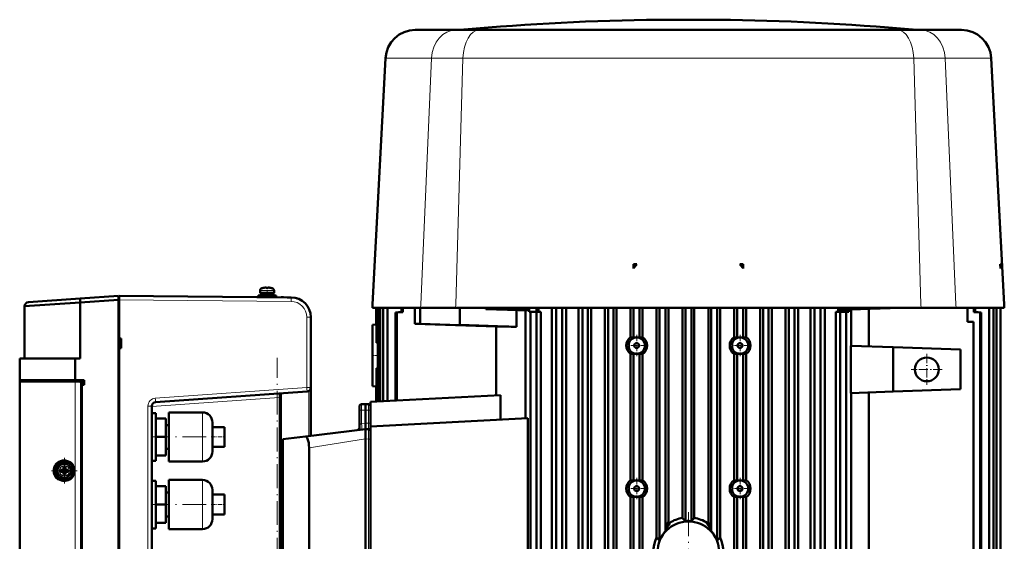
# Model space of a CAD drawing. Extents: x -1768 to 2122, y -1862 to 865.
# Tile 31 of 63: x -1589 to -1093, y 602 to 865. Entities that reach past the tile are written whole.
import ezdxf

# ---------------------------------------------------------------- set-up
doc = ezdxf.new("R2010")
doc.units = 0
doc.linetypes.add('DASHDOT', pattern=[18.5, 12, -3, 0.5, -3])

msp = doc.modelspace()

# ---------------------------------------------------------------- linework, layer by layer
at = {"color": 7, "lineweight": 50}
for p, q in [((-1265.4, 864.78), (-1267.24, 864.78)), ((-1252.24, 864.78), (-1265.4, 864.78)), ((-1245.05, 864.78), (-1252.24, 864.78)), ((-1237.24, 864.78), (-1245.05, 864.78)), ((-1389.68, 859.66), (-1369.05, 859.66)), ((-1357.34, 859.66), (-1369.05, 859.66)), ((-1252.24, 859.66), (-1357.34, 859.66)), ((-1252.24, 859.66), (-1147.14, 859.66)), ((-1135.43, 859.66), (-1147.14, 859.66)), ((-1114.81, 859.66), (-1135.43, 859.66)), ((-1404.65, 845.44), (-1411.16, 721.37)), ((-1099.83, 845.44), (-1093.32, 721.37)), ((-1279.77, 741.81), (-1279.77, 741.79)), ((-1279.77, 741.81), (-1279.77, 739.64)), ((-1278.12, 741.79), (-1279.77, 741.81)), ((-1279.77, 739.64), (-1279.77, 741.79)), ((-1279.77, 741.79), (-1278.12, 741.79)), ((-1226.36, 741.79), (-1224.71, 741.81)), ((-1224.71, 741.79), (-1226.36, 741.79)), ((-1224.71, 741.81), (-1224.71, 741.79)), ((-1224.71, 741.81), (-1224.71, 739.64)), ((-1224.71, 739.64), (-1224.71, 741.79)), ((-1095.35, 741.81), (-1095.24, 739.64)), ((-1095.35, 741.81), (-1095.24, 741.79)), ((-1095.24, 741.79), (-1095.24, 739.64)), ((-1467.74, 727.28), (-1467.74, 728.41)), ((-1466.16, 729.8), (-1466.17, 729.82)), ((-1465.24, 729.96), (-1465.06, 729.97)), ((-1465, 729.98), (-1464.91, 729.98)), ((-1465, 729.98), (-1464.91, 729.98)), ((-1464.74, 729.8), (-1464.74, 729.96)), ((-1463.74, 729.8), (-1463.74, 729.96)), ((-1463.73, 729.97), (-1463.69, 729.98)), ((-1462.31, 729.82), (-1462.32, 729.8)), ((-1460.74, 727.28), (-1460.74, 728.41)), ((-1460.74, 727.28), (-1460.74, 728.41)), ((-1584.38, 722.59), (-1558.33, 724.41)), ((-1584.38, 722.59), (-1558.33, 724.41)), ((-1558.33, 724.41), (-1539.04, 725.76)), ((-1558.33, 724.41), (-1539.04, 725.76)), ((-1558.33, 722.41), (-1539.04, 723.76)), ((-1558.33, 722.41), (-1539.04, 723.76)), ((-1539.04, 725.76), (-1539.04, 725.17)), ((-1539.04, 725.76), (-1539.04, 725.28)), ((-1539.04, 725.76), (-1539.04, 725.17)), ((-1539.04, 725.28), (-1538.74, 725.28)), ((-1539.04, 725.28), (-1538.74, 725.28)), ((-1539.04, 725.28), (-1539.04, 723.78)), ((-1539.04, 725.17), (-1539.04, 723.76)), ((-1539.04, 725.17), (-1539.04, 723.76)), ((-1539.04, 723.78), (-1538.74, 723.78)), ((-1539.04, 723.78), (-1539.04, 451.77)), ((-1539.04, 723.78), (-1538.74, 723.78)), ((-1539.04, 451.79), (-1539.04, 723.76)), ((-1539.04, 451.79), (-1539.04, 723.76)), ((-1538.74, 725.19), (-1538.74, 725.78)), ((-1452.15, 725.02), (-1538.74, 725.78)), ((-1538.74, 723.78), (-1538.74, 725.19)), ((-1538.74, 704.4), (-1538.74, 723.78)), ((-1468.74, 725.98), (-1464.24, 725.98)), ((-1468.74, 725.98), (-1468.74, 725.18)), ((-1468.74, 725.18), (-1464.24, 725.18)), ((-1464.24, 727.28), (-1467.74, 727.28)), ((-1464.24, 727.18), (-1467.39, 727.18)), ((-1467.39, 727.18), (-1467.39, 726.08)), ((-1464.24, 726.08), (-1467.39, 726.08)), ((-1466.24, 727.18), (-1466.24, 727.28)), ((-1466.24, 725.98), (-1466.24, 726.08)), ((-1466.24, 725.14), (-1466.24, 725.18)), ((-1464.24, 727.28), (-1460.74, 727.28)), ((-1464.24, 727.18), (-1461.09, 727.18)), ((-1464.24, 726.08), (-1461.09, 726.08)), ((-1459.74, 725.98), (-1464.24, 725.98)), ((-1459.74, 725.18), (-1464.24, 725.18)), ((-1462.24, 727.18), (-1462.24, 727.28)), ((-1462.24, 727.18), (-1462.24, 727.28)), ((-1462.24, 725.98), (-1462.24, 726.08)), ((-1462.24, 725.98), (-1462.24, 726.08)), ((-1462.24, 725.11), (-1462.24, 725.18)), ((-1462.24, 725.11), (-1462.24, 725.18)), ((-1461.09, 727.18), (-1461.09, 726.08)), ((-1461.09, 727.18), (-1461.09, 726.08)), ((-1459.74, 725.98), (-1459.74, 725.18)), ((-1459.74, 725.98), (-1459.74, 725.18)), ((-1455.96, 725.05), (-1457.14, 725.06)), ((-1452.15, 725.02), (-1454.18, 725.04)), ((-1586.24, 720.59), (-1558.33, 722.41)), ((-1586.24, 720.59), (-1558.33, 722.41)), ((-1586.24, 720.59), (-1586.24, 694.28)), ((-1586.24, 720.59), (-1586.24, 694.28)), ((-1558.33, 722.41), (-1558.33, 694.28)), ((-1558.33, 722.41), (-1558.33, 694.28)), ((-1411.24, 719.78), (-1411.16, 721.37)), ((-1386.96, 719.78), (-1411.24, 719.78)), ((-1409.34, 711.33), (-1409.34, 719.78)), ((-1409.14, 702.2), (-1409.14, 719.78)), ((-1408.47, 672.61), (-1408.47, 719.78)), ((-1407.36, 672.67), (-1407.36, 719.78)), ((-1405.8, 672.75), (-1405.8, 719.78)), ((-1403.69, 719.78), (-1403.69, 672.86)), ((-1396.58, 719.78), (-1396.58, 717.69)), ((-1395.92, 719.78), (-1395.92, 717.64)), ((-1389.89, 711.78), (-1389.89, 719.78)), ((-1387.24, 711.78), (-1387.24, 719.78)), ((-1369.35, 719.78), (-1386.96, 719.78)), ((-1369.35, 719.78), (-1252.24, 719.78)), ((-1367.24, 719.78), (-1367.24, 711.2)), ((-1354.24, 719.65), (-1357.74, 719.78)), ((-1354.24, 719.15), (-1354.24, 719.78)), ((-1354.24, 719.15), (-1353.72, 719.65)), ((-1332.54, 718.4), (-1354.24, 719.15)), ((-1353.73, 719.65), (-1353.73, 719.78)), ((-1353.62, 719.76), (-1353.73, 719.65)), ((-1353.73, 719.65), (-1353.72, 719.65)), ((-1332.53, 718.91), (-1353.72, 719.65)), ((-1353.62, 719.76), (-1353.62, 719.78)), ((-1353.62, 719.76), (-1332.32, 719.04)), ((-1338.8, 718.61), (-1338.8, 710.23)), ((-1332.53, 718.91), (-1332.54, 718.4)), ((-1332.53, 718.91), (-1332.32, 719.04)), ((-1332.32, 719.04), (-1332.32, 717.78)), ((-1328.74, 719.78), (-1328.74, 717.78)), ((-1327.64, 719.78), (-1327.64, 718.73)), ((-1327.64, 717.78), (-1327.64, 718.73)), ((-1320.87, 470.63), (-1320.87, 719.78)), ((-1318.72, 451.19), (-1318.72, 719.78)), ((-1315.72, 719.78), (-1315.72, 451.19)), ((-1313.79, 470.63), (-1313.79, 719.78)), ((-1307.47, 470.63), (-1307.47, 719.78)), ((-1305.59, 451.53), (-1305.59, 719.78)), ((-1302.81, 451.53), (-1302.81, 719.78)), ((-1301.08, 470.63), (-1301.08, 719.78)), ((-1294.25, 470.63), (-1294.25, 719.78)), ((-1292.57, 451.78), (-1292.57, 719.78)), ((-1289.96, 451.78), (-1289.96, 719.78)), ((-1288.37, 470.63), (-1288.37, 719.78)), ((-1281.35, 705.01), (-1281.35, 719.78)), ((-1279.77, 704.68), (-1279.77, 719.78)), ((-1276.77, 704.7), (-1276.77, 719.78)), ((-1275.24, 705.04), (-1275.24, 719.78)), ((-1268.2, 604.18), (-1268.2, 719.78)), ((-1266.74, 719.78), (-1266.74, 602.64)), ((-1263.74, 607.38), (-1263.74, 719.78)), ((-1262.3, 612.16), (-1262.3, 719.78)), ((-1255.16, 614.06), (-1255.16, 719.78)), ((-1253.74, 612.34), (-1253.74, 719.78)), ((-1135.13, 719.78), (-1252.24, 719.78)), ((-1250.74, 719.78), (-1250.74, 612.34)), ((-1249.32, 614.06), (-1249.32, 719.78)), ((-1242.18, 612.16), (-1242.18, 719.78)), ((-1240.74, 607.38), (-1240.74, 719.78)), ((-1237.74, 719.78), (-1237.74, 602.64)), ((-1236.28, 604.18), (-1236.28, 719.78)), ((-1229.24, 705.04), (-1229.24, 719.78)), ((-1227.71, 704.7), (-1227.71, 719.78)), ((-1224.71, 704.68), (-1224.71, 719.78)), ((-1223.13, 705.01), (-1223.13, 719.78)), ((-1216.11, 470.63), (-1216.11, 719.78)), ((-1214.53, 451.78), (-1214.53, 719.78)), ((-1211.91, 451.78), (-1211.91, 719.78)), ((-1210.23, 470.63), (-1210.23, 719.78)), ((-1203.4, 470.63), (-1203.4, 719.78)), ((-1201.67, 451.53), (-1201.67, 719.78)), ((-1198.89, 719.78), (-1198.89, 451.53)), ((-1197.01, 470.63), (-1197.01, 719.78)), ((-1190.69, 470.63), (-1190.69, 719.78)), ((-1188.76, 451.19), (-1188.76, 719.78)), ((-1185.76, 719.78), (-1185.76, 451.19)), ((-1183.61, 470.63), (-1183.61, 719.78)), ((-1176.84, 719.78), (-1176.84, 718.73)), ((-1176.84, 717.78), (-1176.84, 718.73)), ((-1175.74, 718.76), (-1176.22, 718.75)), ((-1176.22, 717.78), (-1176.22, 718.75)), ((-1175.74, 719.78), (-1175.74, 718.76)), ((-1150.74, 719.64), (-1175.74, 718.76)), ((-1171.47, 717.78), (-1171.47, 718.91)), ((-1170.29, 718.95), (-1170.29, 700.7)), ((-1161.34, 719.27), (-1161.34, 700.39)), ((-1150.74, 719.78), (-1150.74, 719.64)), ((-1146.74, 719.78), (-1150.74, 719.64)), ((-1117.52, 719.78), (-1135.13, 719.78)), ((-1117.52, 719.78), (-1093.24, 719.78)), ((-1111.74, 712.78), (-1111.74, 719.78)), ((-1108.56, 719.78), (-1108.56, 717.64)), ((-1107.9, 719.78), (-1107.9, 717.69)), ((-1100.8, 449.78), (-1100.8, 719.78)), ((-1098.66, 719.78), (-1098.66, 450.15)), ((-1097.1, 719.78), (-1097.1, 450.43)), ((-1095.24, 719.78), (-1095.24, 446.74)), ((-1093.24, 719.78), (-1093.32, 721.37)), ((-1442.24, 679.64), (-1442.24, 715.02)), ((-1396.58, 717.69), (-1399.61, 717.46)), ((-1399.61, 717.46), (-1399.61, 673.08)), ((-1399.01, 717.41), (-1399.61, 717.46)), ((-1395.92, 717.64), (-1399.01, 717.41)), ((-1399.01, 717.41), (-1399.01, 673.11)), ((-1395.92, 717.64), (-1396.58, 717.69)), ((-1334.24, 718.46), (-1334.24, 664.18)), ((-1332.32, 717.78), (-1331.73, 717.78)), ((-1331.73, 717.78), (-1331.73, 453.78)), ((-1328.73, 717.78), (-1331.73, 717.78)), ((-1326.52, 717.78), (-1328.73, 717.78)), ((-1328.73, 453.78), (-1328.73, 717.78)), ((-1326.52, 717.78), (-1326.52, 470.63)), ((-1178, 717.78), (-1175.8, 717.78)), ((-1178, 717.78), (-1178, 470.63)), ((-1172.8, 717.78), (-1175.8, 717.78)), ((-1175.8, 453.78), (-1175.8, 717.78)), ((-1172.8, 717.78), (-1172.8, 453.78)), ((-1172.8, 717.78), (-1171.47, 717.78)), ((-1108.56, 717.64), (-1107.9, 717.69)), ((-1108.56, 717.64), (-1105.47, 717.41)), ((-1107.9, 717.69), (-1104.87, 717.46)), ((-1105.47, 717.41), (-1104.87, 717.46)), ((-1105.47, 717.41), (-1105.47, 596.78)), ((-1104.87, 717.46), (-1104.87, 596.78)), ((-1411.24, 711.28), (-1409.34, 711.38)), ((-1411.24, 711.28), (-1411.24, 680.28)), ((-1409.14, 711.34), (-1409.34, 711.33)), ((-1387.24, 711.78), (-1389.89, 711.78)), ((-1389.89, 711.78), (-1348.97, 710.38)), ((-1367.24, 711.09), (-1387.24, 711.78)), ((-1367.24, 711.2), (-1338.8, 710.23)), ((-1367.24, 711.09), (-1367.24, 711.2)), ((-1348.97, 710.38), (-1348.97, 675.73)), ((-1108.74, 712.65), (-1111.74, 712.78)), ((-1108.74, 712.65), (-1108.74, 456.78)), ((-1538.74, 704.4), (-1537.74, 704.4)), ((-1538.74, 703.94), (-1538.74, 704.4)), ((-1538.74, 704.15), (-1538.74, 699.63)), ((-1538.74, 703.99), (-1538.74, 704)), ((-1537.74, 703.9), (-1538.74, 703.94)), ((-1538.74, 703.91), (-1538.74, 703.94)), ((-1538.74, 703.8), (-1538.74, 703.84)), ((-1538.74, 703.8), (-1538.74, 699.92)), ((-1537.74, 699.41), (-1537.74, 704.4)), ((-1442.24, 708.22), (-1442.24, 708.2)), ((-1538.74, 699.88), (-1538.74, 699.92)), ((-1537.74, 699.86), (-1538.74, 699.82)), ((-1538.74, 699.4), (-1538.74, 699.82)), ((-1538.74, 699.4), (-1537.74, 699.41)), ((-1538.74, 590.28), (-1538.74, 699.4)), ((-1408.47, 702.2), (-1409.14, 702.2)), ((-1149.24, 699.96), (-1170.44, 700.7)), ((-1170.44, 676.85), (-1170.44, 700.7)), ((-1149.24, 677.59), (-1149.24, 699.96)), ((-1115.24, 698.78), (-1149.24, 699.96)), ((-1115.24, 698.78), (-1115.24, 678.78)), ((-1588.74, 694.28), (-1560.83, 694.28)), ((-1560.83, 694.28), (-1588.74, 694.28)), ((-1588.74, 683.28), (-1588.74, 694.28)), ((-1588.74, 683.28), (-1588.74, 694.28)), ((-1560.83, 694.28), (-1558.33, 694.28)), ((-1560.83, 683.28), (-1560.83, 694.28)), ((-1560.83, 694.28), (-1558.33, 694.28)), ((-1560.83, 683.28), (-1560.83, 694.28)), ((-1281.35, 633.01), (-1281.35, 696.55)), ((-1279.77, 632.68), (-1279.77, 696.87)), ((-1276.77, 632.7), (-1276.77, 696.85)), ((-1275.24, 633.04), (-1275.24, 696.52)), ((-1229.24, 633.04), (-1229.24, 696.52)), ((-1227.71, 632.7), (-1227.71, 696.85)), ((-1224.71, 632.68), (-1224.71, 696.87)), ((-1223.13, 633.01), (-1223.13, 696.55)), ((-1408.47, 689.35), (-1409.14, 689.36)), ((-1409.14, 672.58), (-1409.14, 689.36)), ((-1138.24, 688.79), (-1138.24, 688.76)), ((-1560.83, 683.28), (-1588.74, 683.28)), ((-1588.74, 683.28), (-1560.83, 683.28)), ((-1588.74, 682.63), (-1588.74, 683.28)), ((-1588.44, 683.28), (-1588.74, 683.28)), ((-1588.74, 682.63), (-1588.74, 683.28)), ((-1560.83, 682.63), (-1588.74, 682.63)), ((-1588.74, 593.78), (-1588.74, 682.63)), ((-1588.44, 682.78), (-1588.44, 683.28)), ((-1560.81, 683.28), (-1588.44, 683.28)), ((-1588.44, 682.78), (-1588.44, 683.28)), ((-1588.44, 682.78), (-1585.58, 682.63)), ((-1588.44, 682.63), (-1588.44, 682.78)), ((-1588.44, 682.63), (-1588.44, 682.78)), ((-1588.44, 682.78), (-1560.81, 682.78)), ((-1588.44, 682.78), (-1560.81, 682.78)), ((-1588.44, 682.78), (-1585.58, 682.63)), ((-1588.44, 682.78), (-1585.58, 682.63)), ((-1560.83, 683.28), (-1556.24, 683.28)), ((-1560.83, 683.28), (-1556.24, 683.28)), ((-1558.7, 682.63), (-1560.83, 682.63)), ((-1560.81, 682.78), (-1560.81, 683.28)), ((-1560.81, 683.28), (-1556.24, 683.28)), ((-1560.81, 682.78), (-1560.81, 683.28)), ((-1556.24, 682.78), (-1560.81, 682.78)), ((-1556.24, 682.78), (-1560.81, 682.78)), ((-1560.81, 682.78), (-1556.24, 682.54)), ((-1560.81, 682.78), (-1556.24, 682.54)), ((-1557.84, 681.97), (-1556.24, 681.9)), ((-1557.84, 681.97), (-1556.24, 681.9)), ((-1557.74, 494.05), (-1557.74, 681.5)), ((-1557.44, 680.98), (-1557.74, 680.98)), ((-1557.44, 680.98), (-1557.74, 680.98)), ((-1557.74, 494.58), (-1557.74, 680.98)), ((-1557.74, 494.58), (-1557.74, 680.98)), ((-1556.24, 680.98), (-1557.44, 680.98)), ((-1557.44, 494.58), (-1557.44, 680.98)), ((-1556.24, 680.98), (-1557.44, 680.98)), ((-1557.44, 494.58), (-1557.44, 680.98)), ((-1556.24, 683.28), (-1556.24, 682.78)), ((-1556.24, 683.28), (-1556.24, 682.78)), ((-1556.24, 680.98), (-1556.24, 682.78)), ((-1556.24, 680.98), (-1556.24, 682.78)), ((-1442.24, 679.64), (-1442.24, 655.4)), ((-1411.24, 680.28), (-1409.34, 680.18)), ((-1409.14, 680.22), (-1409.34, 680.23)), ((-1409.34, 672.57), (-1409.34, 680.23)), ((-1520.38, 672.31), (-1444.1, 677.65)), ((-1458.15, 676.66), (-1457.81, 676.69)), ((-1457.24, 498.83), (-1457.24, 676.73)), ((-1457.24, 674.67), (-1457.24, 676.73)), ((-1457.24, 500.89), (-1457.24, 674.67)), ((-1346.7, 675.85), (-1412.24, 672.42)), ((-1346.7, 675.85), (-1346.7, 663.52)), ((-1149.24, 677.59), (-1170.44, 676.85)), ((-1170.29, 676.85), (-1170.29, 514.7)), ((-1161.34, 677.17), (-1161.34, 514.39)), ((-1115.24, 678.78), (-1149.24, 677.59)), ((-1522.24, 505.24), (-1522.24, 670.32)), ((-1417.74, 670.22), (-1417.74, 668.22)), ((-1416.77, 671.22), (-1414.74, 671.28)), ((-1414.74, 671.28), (-1414.74, 668.28)), ((-1413.21, 671.24), (-1414.74, 671.28)), ((-1412.24, 660.09), (-1412.24, 672.42)), ((-1522.24, 666.78), (-1522.24, 654.78)), ((-1520.24, 666.78), (-1522.24, 666.78)), ((-1520.24, 666.78), (-1520.24, 654.78)), ((-1515.24, 664.03), (-1520.24, 664.03)), ((-1515.24, 654.78), (-1515.24, 664.03)), ((-1513.74, 654.78), (-1513.74, 667.13)), ((-1513.74, 667.13), (-1496.74, 667.13)), ((-1417.74, 668.22), (-1417.74, 659.29)), ((-1414.74, 668.28), (-1414.74, 661.79)), ((-1333.06, 664.24), (-1412.24, 660.09)), ((-1333.06, 664.24), (-1333.06, 484.09)), ((-1513.74, 660.78), (-1515.24, 660.78)), ((-1491.74, 662.13), (-1491.74, 659.81)), ((-1491.74, 659.81), (-1491.74, 654.78)), ((-1491.74, 659.78), (-1485.74, 659.78)), ((-1485.74, 654.78), (-1485.74, 659.78)), ((-1414.74, 661.78), (-1414.74, 661.79)), ((-1414.74, 659.44), (-1414.74, 661.78)), ((-1414.74, 658.78), (-1414.74, 659.44)), ((-1412.24, 488.23), (-1412.24, 660.09)), ((-1522.24, 654.78), (-1522.24, 642.78)), ((-1515.24, 654.78), (-1520.24, 654.78)), ((-1520.24, 654.78), (-1520.24, 642.78)), ((-1515.24, 645.53), (-1515.24, 654.78)), ((-1513.74, 642.43), (-1513.74, 654.78)), ((-1491.74, 654.78), (-1491.74, 649.75)), ((-1485.74, 649.78), (-1485.74, 654.78)), ((-1456.24, 653.68), (-1444.99, 655.06)), ((-1444.99, 655.06), (-1414.74, 658.78)), ((-1414.74, 658.78), (-1414.74, 653.79)), ((-1413.21, 658.74), (-1414.74, 658.78)), ((-1491.74, 649.78), (-1485.74, 649.78)), ((-1491.74, 649.75), (-1491.74, 647.43)), ((-1456.24, 498.76), (-1456.24, 653.68)), ((-1443.13, 498.24), (-1443.13, 649.31)), ((-1414.74, 653.78), (-1414.74, 653.79)), ((-1414.74, 493.78), (-1414.74, 653.78)), ((-1515.24, 645.53), (-1520.24, 645.53)), ((-1513.74, 648.78), (-1515.24, 648.78)), ((-1566.74, 639.7), (-1566.74, 638.78)), ((-1565.74, 639.7), (-1565.74, 638.78)), ((-1520.24, 642.78), (-1522.24, 642.78)), ((-1513.74, 642.43), (-1496.74, 642.43)), ((-1568.16, 638.28), (-1567.24, 638.28)), ((-1568.16, 637.28), (-1567.24, 637.28)), ((-1566.88, 638.41), (-1566.89, 638.42)), ((-1566.88, 637.14), (-1566.89, 637.13)), ((-1565.6, 638.41), (-1566.88, 638.41)), ((-1566.88, 638.41), (-1566.88, 637.14)), ((-1566.88, 637.14), (-1565.6, 637.14)), ((-1566.74, 635.85), (-1566.74, 636.78)), ((-1565.74, 635.85), (-1565.74, 636.78)), ((-1565.6, 638.41), (-1565.59, 638.42)), ((-1565.6, 638.41), (-1565.6, 637.14)), ((-1565.6, 637.14), (-1565.59, 637.13)), ((-1564.32, 638.28), (-1565.24, 638.28)), ((-1564.32, 637.28), (-1565.24, 637.28)), ((-1522.24, 632.78), (-1522.24, 620.78)), ((-1520.24, 632.78), (-1522.24, 632.78)), ((-1520.24, 632.78), (-1520.24, 620.78)), ((-1515.24, 630.03), (-1520.24, 630.03)), ((-1515.24, 620.78), (-1515.24, 630.03)), ((-1513.74, 620.78), (-1513.74, 633.13)), ((-1513.74, 633.13), (-1496.74, 633.13)), ((-1513.74, 626.78), (-1515.24, 626.78)), ((-1491.74, 628.13), (-1491.74, 625.81)), ((-1491.74, 625.81), (-1491.74, 620.78)), ((-1491.74, 625.78), (-1485.74, 625.78)), ((-1485.74, 620.78), (-1485.74, 625.78)), ((-1281.35, 569.01), (-1281.35, 624.55)), ((-1279.77, 568.68), (-1279.77, 624.87)), ((-1276.77, 568.7), (-1276.77, 624.85)), ((-1275.24, 569.04), (-1275.24, 624.52)), ((-1229.24, 569.04), (-1229.24, 624.52)), ((-1227.71, 568.7), (-1227.71, 624.85)), ((-1224.71, 568.68), (-1224.71, 624.87)), ((-1223.13, 569.01), (-1223.13, 624.55)), ((-1522.24, 620.78), (-1522.24, 608.78)), ((-1515.24, 620.78), (-1520.24, 620.78)), ((-1520.24, 620.78), (-1520.24, 608.78)), ((-1515.24, 611.53), (-1515.24, 620.78)), ((-1513.74, 608.43), (-1513.74, 620.78)), ((-1491.74, 620.78), (-1491.74, 615.75)), ((-1485.74, 615.78), (-1485.74, 620.78)), ((-1513.74, 614.78), (-1515.24, 614.78)), ((-1491.74, 615.78), (-1485.74, 615.78)), ((-1491.74, 615.75), (-1491.74, 613.43)), ((-1515.24, 611.53), (-1520.24, 611.53)), ((-1252.76, 612.41), (-1252.37, 612.41)), ((-1252.11, 612.41), (-1252.24, 612.41)), ((-1251.72, 612.41), (-1252.11, 612.41)), ((-1242.71, 611.45), (-1242.71, 611.44)), ((-1242.13, 611.89), (-1242.13, 611.9)), ((-1520.24, 608.78), (-1522.24, 608.78)), ((-1513.74, 608.43), (-1496.74, 608.43)), ((-1263.7, 607.48), (-1263.74, 607.38)), ((-1240.78, 607.48), (-1240.74, 607.38))]:
    msp.add_line(p, q, dxfattribs=at)
at = {"color": 7, "lineweight": 18}
for p, q in [((-1351.3, 859.76), (-1365.12, 859.76)), ((-1249.3, 859.76), (-1351.3, 859.76)), ((-1198.12, 859.76), (-1249.3, 859.76)), ((-1139.36, 859.76), (-1198.12, 859.76)), ((-1381.49, 845.44), (-1404.65, 845.44)), ((-1381.49, 845.44), (-1386.89, 721.37)), ((-1381.49, 845.44), (-1365.68, 845.44)), ((-1365.68, 845.44), (-1369.3, 721.37)), ((-1252.24, 845.44), (-1365.68, 845.44)), ((-1252.24, 845.44), (-1138.8, 845.44)), ((-1138.8, 845.44), (-1135.18, 721.37)), ((-1138.8, 845.44), (-1137.4, 845.44)), ((-1137.4, 845.44), (-1122.99, 845.44)), ((-1099.83, 845.44), (-1122.99, 845.44)), ((-1122.99, 845.44), (-1117.59, 721.37)), ((-1467.74, 728.41), (-1466.79, 728.41)), ((-1466.81, 729.65), (-1466.11, 729.65)), ((-1466.79, 728.41), (-1464.24, 728.41)), ((-1466.11, 729.65), (-1464.24, 729.65)), ((-1464.24, 729.65), (-1462.37, 729.65)), ((-1464.24, 728.41), (-1461.69, 728.41)), ((-1462.37, 729.65), (-1461.67, 729.65)), ((-1461.69, 728.41), (-1460.74, 728.41)), ((-1452.15, 723.02), (-1538.74, 723.78)), ((-1452.15, 725.02), (-1452.15, 725.02)), ((-1386.96, 719.78), (-1386.89, 721.37)), ((-1369.35, 719.78), (-1369.3, 721.37)), ((-1135.13, 719.78), (-1135.18, 721.37)), ((-1117.52, 719.78), (-1117.59, 721.37)), ((-1442.24, 715.02), (-1444.22, 715.02)), ((-1444.22, 679.64), (-1444.22, 715.02)), ((-1560.83, 638.57), (-1560.83, 682.63)), ((-1520.5, 674.31), (-1444.22, 679.64)), ((-1444.22, 679.64), (-1444.22, 679.62)), ((-1444.22, 679.64), (-1442.62, 679.64)), ((-1442.62, 679.64), (-1442.24, 679.64)), ((-1458.17, 674.67), (-1522.24, 670.19)), ((-1457.24, 674.67), (-1458.17, 674.67)), ((-1458.17, 500.89), (-1458.17, 674.67)), ((-1443.19, 677.94), (-1443.19, 655.28)), ((-1524.22, 670.32), (-1522.24, 670.32)), ((-1524.22, 505.24), (-1524.22, 670.32)), ((-1496.74, 663.23), (-1496.74, 667.13)), ((-1417.74, 668.22), (-1416.77, 668.22)), ((-1416.77, 668.22), (-1414.74, 668.28)), ((-1416.77, 668.22), (-1416.77, 661.54)), ((-1413.21, 668.24), (-1414.74, 668.28)), ((-1412.24, 668.24), (-1413.21, 668.24)), ((-1413.21, 668.24), (-1413.21, 661.74)), ((-1496.74, 654.78), (-1496.74, 663.23)), ((-1416.77, 661.54), (-1414.74, 661.79)), ((-1413.21, 661.74), (-1414.74, 661.78)), ((-1412.24, 661.74), (-1413.21, 661.74)), ((-1496.74, 646.32), (-1496.74, 654.78)), ((-1443.13, 649.31), (-1414.74, 653.79)), ((-1413.21, 653.74), (-1414.74, 653.78)), ((-1413.21, 653.74), (-1412.24, 653.74)), ((-1413.21, 493.82), (-1413.21, 653.74)), ((-1496.74, 642.43), (-1496.74, 646.32)), ((-1560.83, 558.57), (-1560.83, 636.98)), ((-1496.74, 629.23), (-1496.74, 633.13)), ((-1496.74, 620.78), (-1496.74, 629.23)), ((-1496.74, 612.32), (-1496.74, 620.78)), ((-1496.74, 608.43), (-1496.74, 612.32)), ((-1252.24, 612.78), (-1252.37, 612.77)), ((-1252.37, 612.41), (-1252.37, 612.77)), ((-1252.24, 612.78), (-1252.11, 612.77)), ((-1252.11, 612.41), (-1252.11, 612.77))]:
    msp.add_line(p, q, dxfattribs=at)
at = {"color": 7, "linetype": 'DASHDOT', "lineweight": 18, "ltscale": 0.003079}
msp.add_line((-1252.24, 859.77), (-1252.24, 859.65), dxfattribs=at)
at = {"color": 7, "linetype": 'DASHDOT', "lineweight": 18, "ltscale": 0.000732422}
msp.add_line((-1465.24, 729.95), (-1465.24, 729.98), dxfattribs=at)
at = {"color": 7, "linetype": 'DASHDOT', "lineweight": 18, "ltscale": 0.098892}
msp.add_line((-1464.24, 728.74), (-1464.24, 724.78), dxfattribs=at)
at = {"color": 7, "linetype": 'DASHDOT', "lineweight": 18, "ltscale": 0.000744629}
msp.add_line((-1463.24, 729.98), (-1463.24, 729.95), dxfattribs=at)
at = {"color": 7, "linetype": 'DASHDOT', "lineweight": 18, "ltscale": 0.268124}
for p, q in [((-1278.24, 706.14), (-1278.24, 695.41)), ((-1226.24, 706.14), (-1226.24, 695.41)), ((-1272.88, 700.78), (-1283.6, 700.78)), ((-1220.88, 700.78), (-1231.6, 700.78)), ((-1278.24, 634.14), (-1278.24, 623.41)), ((-1226.24, 634.14), (-1226.24, 623.41)), ((-1272.88, 628.78), (-1283.6, 628.78)), ((-1220.88, 628.78), (-1231.6, 628.78))]:
    msp.add_line(p, q, dxfattribs=at)
at = {"color": 7, "linetype": 'DASHDOT', "lineweight": 18}
for p, q in [((-1459.24, 481.04), (-1459.24, 694.52)), ((-1494.89, 654.78), (-1517.09, 654.78)), ((-1494.89, 620.78), (-1517.09, 620.78)), ((-1252.24, 616.93), (-1252.24, 576.63))]:
    msp.add_line(p, q, dxfattribs=at)
at = {"color": 7, "linetype": 'DASHDOT', "lineweight": 18, "ltscale": 0.083047}
msp.add_line((-1411.52, 695.78), (-1408.2, 695.78), dxfattribs=at)
at = {"color": 7, "linetype": 'DASHDOT', "lineweight": 18, "ltscale": 0.389999}
msp.add_line((-1132.24, 696.58), (-1132.24, 680.98), dxfattribs=at)
at = {"color": 7, "linetype": 'DASHDOT', "lineweight": 18, "ltscale": 0.390002}
msp.add_line((-1124.44, 688.78), (-1140.04, 688.78), dxfattribs=at)
at = {"color": 7, "linetype": 'DASHDOT', "lineweight": 18, "ltscale": 0.060016}
for p, q in [((-1520.04, 654.78), (-1522.44, 654.78)), ((-1520.04, 620.78), (-1522.44, 620.78))]:
    msp.add_line(p, q, dxfattribs=at)
at = {"color": 7, "linetype": 'DASHDOT', "lineweight": 18, "ltscale": 0.179999}
for p, q in [((-1492.34, 654.78), (-1485.14, 654.78)), ((-1492.34, 620.78), (-1485.14, 620.78))]:
    msp.add_line(p, q, dxfattribs=at)
at = {"color": 7, "linetype": 'DASHDOT', "lineweight": 18, "ltscale": 0.325}
for p, q in [((-1566.24, 644.28), (-1566.24, 631.28)), ((-1559.74, 637.78), (-1572.74, 637.78))]:
    msp.add_line(p, q, dxfattribs=at)
at = {"color": 7, "lineweight": 50}
for points in [[(-1464.74, 729.96), (-1464.74, 729.96), (-1464.74, 729.96), (-1464.75, 729.97), (-1464.76, 729.97), (-1464.8, 729.98), (-1464.91, 729.98)], [(-1464.84, 729.98), (-1464.77, 729.97), (-1464.75, 729.97), (-1464.74, 729.96), (-1464.74, 729.96), (-1464.74, 729.96)], [(-1463.74, 729.96), (-1463.74, 729.96), (-1463.74, 729.96), (-1463.73, 729.97), (-1463.72, 729.97), (-1463.68, 729.98), (-1463.57, 729.98)], [(-1463.57, 729.98), (-1463.72, 729.97), (-1463.73, 729.97), (-1463.74, 729.96), (-1463.74, 729.96), (-1463.74, 729.96)], [(-1463.57, 729.98), (-1463.72, 729.97), (-1463.73, 729.97), (-1463.74, 729.96), (-1463.74, 729.96), (-1463.74, 729.96)], [(-1417.74, 659.22), (-1417.88, 658.98), (-1418.05, 658.76), (-1418.25, 658.57), (-1418.47, 658.42), (-1418.7, 658.31), (-1418.94, 658.26)], [(-1443.13, 649.31), (-1443.18, 650.59), (-1443.31, 651.76), (-1443.53, 652.9), (-1443.82, 653.78), (-1444.12, 654.42), (-1444.41, 654.8), (-1444.7, 655.02), (-1444.85, 655.06), (-1444.99, 655.06)], [(-1417.83, 658.85), (-1417.99, 658.64), (-1418.31, 658.41), (-1418.67, 658.29)], [(-1263.67, 607.85), (-1263.55, 608.05), (-1263.39, 608.49), (-1263.28, 608.91), (-1263.06, 609.93), (-1262.88, 610.76), (-1262.79, 611.11), (-1262.66, 611.5), (-1262.57, 611.67), (-1262.39, 611.86), (-1262.35, 611.89)], [(-1261.77, 611.44), (-1261.78, 611.13), (-1261.95, 610.69), (-1262.1, 610.43), (-1262.51, 609.82), (-1262.85, 609.31), (-1263.16, 608.81), (-1263.37, 608.36), (-1263.48, 608.01), (-1263.5, 607.76)], [(-1261.77, 611.44), (-1261.77, 611.45), (-1261.76, 611.47), (-1261.64, 611.6)], [(-1252.37, 612.77), (-1252.44, 612.71), (-1252.76, 612.41)], [(-1252.11, 612.77), (-1252.06, 612.73), (-1251.72, 612.41)], [(-1242.84, 611.6), (-1242.73, 611.49), (-1242.71, 611.46), (-1242.71, 611.45)], [(-1242.71, 611.44), (-1242.71, 611.17), (-1242.63, 610.91), (-1242.46, 610.56), (-1242.28, 610.28), (-1241.85, 609.64), (-1241.3, 608.76), (-1241.1, 608.33), (-1241, 607.99), (-1240.98, 607.76)], [(-1240.81, 607.85), (-1241, 608.21), (-1241.22, 609.01), (-1241.47, 610.2), (-1241.65, 611), (-1241.75, 611.3), (-1241.89, 611.63), (-1242.02, 611.81), (-1242.13, 611.89)], [(-1263.7, 607.48), (-1263.68, 607.82), (-1263.68, 607.85), (-1263.67, 607.85), (-1263.67, 607.85)], [(-1263.7, 607.48), (-1263.51, 607.72), (-1263.5, 607.75), (-1263.5, 607.76)], [(-1240.78, 607.48), (-1240.97, 607.72), (-1240.98, 607.75), (-1240.98, 607.76)], [(-1240.78, 607.48), (-1240.8, 607.82), (-1240.8, 607.85), (-1240.81, 607.85), (-1240.81, 607.85)]]:
    msp.add_lwpolyline(points, dxfattribs=at)
at = {"color": 7, "lineweight": 18}
for points in [[(-1452.15, 723.02), (-1452.15, 724.94), (-1452.15, 725.01), (-1452.15, 725.02), (-1452.15, 725.02)], [(-1458.17, 674.67), (-1458.14, 675.98), (-1458.15, 676.46), (-1458.16, 676.63), (-1458.17, 676.66), (-1458.17, 676.66), (-1458.17, 676.66), (-1458.17, 676.66)], [(-1416.77, 671.22), (-1416.77, 671.22), (-1416.77, 671.2), (-1416.77, 671.05), (-1416.78, 669.95), (-1416.77, 668.22)], [(-1413.21, 671.24), (-1413.21, 671.23), (-1413.21, 671.19), (-1413.2, 670.87), (-1413.21, 668.24)], [(-1417.74, 659.29), (-1417.58, 659.78), (-1417.44, 660.39), (-1417.34, 660.87), (-1417.25, 661.19), (-1417.1, 661.38), (-1416.77, 661.54)], [(-1413.21, 658.74), (-1413.21, 658.74), (-1413.21, 658.74), (-1413.21, 658.78), (-1413.2, 659.11), (-1413.21, 661.74)], [(-1413.21, 658.74), (-1413.21, 658.74), (-1413.21, 658.73), (-1413.2, 658), (-1413.21, 653.74)], [(-1566.37, 632.28), (-1567.16, 632.33), (-1567.92, 632.49), (-1568.73, 632.79), (-1569.47, 633.2), (-1569.93, 633.53), (-1570.49, 634.06), (-1570.86, 634.51), (-1571.18, 634.98), (-1571.45, 635.49), (-1571.67, 636.02), (-1571.82, 636.56), (-1571.92, 637.12), (-1571.96, 637.88), (-1571.89, 638.64), (-1571.71, 639.39), (-1571.52, 639.93), (-1571.26, 640.44), (-1570.84, 641.08), (-1570.33, 641.66), (-1569.75, 642.16), (-1569.1, 642.58), (-1568.42, 642.89), (-1567.89, 643.07), (-1567.35, 643.19), (-1566.86, 643.26), (-1566.37, 643.28)], [(-1566.37, 643.28), (-1565.56, 643.22), (-1565.16, 643.15), (-1564.58, 642.99), (-1564.03, 642.77), (-1563.32, 642.39), (-1562.68, 641.91), (-1562.11, 641.34), (-1561.62, 640.69), (-1561.25, 640), (-1561, 639.33), (-1560.83, 638.57)], [(-1560.83, 636.98), (-1560.93, 636.5), (-1561.06, 636.04), (-1561.29, 635.48), (-1561.76, 634.65), (-1562.02, 634.32), (-1562.46, 633.85), (-1562.94, 633.43), (-1563.48, 633.07), (-1564.17, 632.72), (-1564.87, 632.48), (-1565.61, 632.33), (-1566.37, 632.28)]]:
    msp.add_lwpolyline(points, dxfattribs=at)
at = {"color": 7, "lineweight": 50}
for centre, radius in [((-1278.24, 700.78), 4.12), ((-1226.24, 700.78), 4.12), ((-1278.24, 700.78), 1.25), ((-1226.24, 700.78), 1.25), ((-1132.24, 688.78), 6), ((-1566.24, 637.78), 5), ((-1566.24, 637.78), 4.5), ((-1566.24, 637.78), 3.5), ((-1278.24, 628.78), 4.12), ((-1278.24, 628.78), 1.25), ((-1226.24, 628.78), 4.12), ((-1226.24, 628.78), 1.25), ((-1252.24, 596.78), 15.5)]:
    msp.add_circle(centre, radius, dxfattribs=at)
at = {"color": 7, "lineweight": 18}
msp.add_circle((-1566.24, 637.78), 2.57, dxfattribs=at)
at = {"color": 7, "lineweight": 50}
for centre, radius, start, end in [((-1252.24, -385.13), 1250, 90.68756, 95.18106), ((-1252.24, -385.13), 1250, 84.81894, 89.31245), ((-1389.68, 844.66), 15, 90, 177), ((-1367.38, 884.66), 25, 270.0666, 275.1811), ((-1137.1, 884.66), 25, 264.8189, 269.9335), ((-1114.81, 844.66), 15, 3.0004, 90), ((-1208.1, 686.55), 89.19, 141.7254, 143.4664), ((-1296.38, 686.55), 89.19, 36.5336, 38.2746), ((-1466.44, 728.41), 1.3, 106.6015, 180), ((-1466.44, 728.41), 1.3, 106.6015, 180), ((-1464.24, 721.03), 9, 102.3778, 106.6015), ((-1464.24, 721.03), 8.99, 96.3897, 102.3492), ((-1464.24, 721.03), 8.99, 96.3891, 102.3499), ((-1464.83, 726.45), 3.54, 91.321, 96.7259), ((-1464.83, 726.45), 3.54, 91.321, 96.7259), ((-1464.24, 719.91), 9.91, 87.107, 92.8907), ((-1464.24, 719.92), 9.9, 87.1058, 92.8956), ((-1464.24, 719.92), 9.9, 87.1058, 90.0007), ((-1463.73, 729.96), 0.0106, 112.0759, 170.5653), ((-1463.65, 726.45), 3.54, 83.2741, 88.679), ((-1463.65, 726.45), 3.54, 83.2784, 88.6832), ((-1464.24, 721.03), 8.99, 77.6508, 83.6103), ((-1464.24, 721.03), 8.99, 77.6508, 83.6103), ((-1464.24, 721.03), 8.99, 77.6508, 83.6103), ((-1464.24, 721.03), 9, 73.3984, 77.6222), ((-1464.24, 721.03), 9, 73.3984, 77.6222), ((-1462.04, 728.41), 1.3, 360, 73.3984), ((-1462.04, 728.41), 1.3, 0, 73.3984), ((-1458.24, 724.07), 1, 88.4105, 89.5), ((-1452.24, 715.02), 10, 0, 89.5), ((-1452.22, 715.08), 9.94, 69.6776, 73.5625), ((-1452.26, 714.96), 10.06, 69.7063, 72.1316), ((-1584.24, 720.59), 2, 94, 180), ((-1584.24, 720.59), 2, 94.0005, 180), ((-1377.84, -1577.82), 2288.38, 89.02235, 89.27716), ((-1278.28, 700.78), 5.23, 125.967, 234.0329), ((-1282, 697.76), 7.28, 72.1239, 84.9045), ((-1278.24, 700.78), 4.19, 69.4267, 111.3312), ((-1274.45, 697.77), 7.31, 96.2357, 108.4753), ((-1278.27, 700.78), 5.23, 305.3934, 54.6066), ((-1226.21, 700.78), 5.23, 125.3934, 234.6066), ((-1230.03, 697.77), 7.31, 71.5247, 83.7644), ((-1226.24, 700.78), 4.19, 68.6688, 110.5733), ((-1222.48, 697.76), 7.28, 95.0955, 107.8761), ((-1226.2, 700.78), 5.23, 305.967, 54.0329), ((-1281.99, 703.77), 7.25, 275.0663, 287.9045), ((-1278.24, 700.78), 4.19, 248.6688, 290.5733), ((-1274.45, 703.78), 7.31, 251.5247, 263.7643), ((-1230.02, 703.75), 7.28, 276.2094, 288.5009), ((-1226.24, 700.78), 4.19, 249.4267, 291.3312), ((-1222.48, 703.8), 7.28, 252.1239, 264.9045), ((-1558.98, 681.49), 1.24, 0.4875, 37.5321), ((-1444.24, 679.64), 2, 274, 360), ((-1520.24, 670.32), 2, 94, 180), ((-1416.74, 670.22), 1, 91.5, 180), ((-1413.24, 670.24), 1, 0, 88.5), ((-1496.74, 662.13), 5, 0, 90), ((-1418.74, 659.29), 1, 326.3053, 359.9998), ((-1413.24, 657.74), 1, 0, 88.5), ((-1496.74, 647.43), 5, 270, 360), ((-1566.24, 622.7), 17.01, 89.9932, 91.6779), ((-1566.24, 622.57), 17.14, 88.3285, 90.0004), ((-1551.16, 637.78), 17.01, 178.322, 180.0069), ((-1551.16, 637.77), 17.01, 179.9931, 181.678), ((-1567.24, 638.78), 0.5, 270, 0), ((-1567.24, 636.78), 0.5, 0, 90), ((-1566.24, 652.85), 17.01, 268.3221, 270.0068), ((-1566.24, 652.98), 17.14, 269.9996, 271.6715), ((-1565.24, 638.78), 0.5, 180, 270), ((-1565.24, 636.78), 0.5, 90, 180), ((-1581.45, 637.78), 17.13, 358.3286, 1.6729), ((-1496.74, 628.13), 5, 0, 90), ((-1278.28, 628.78), 5.23, 125.967, 234.0329), ((-1282, 625.76), 7.28, 72.1239, 84.9045), ((-1278.24, 628.78), 4.19, 69.4267, 111.3312), ((-1274.45, 625.77), 7.31, 96.2357, 108.4753), ((-1278.27, 628.78), 5.23, 305.3934, 54.6066), ((-1226.21, 628.78), 5.23, 125.3934, 234.6066), ((-1230.03, 625.77), 7.31, 71.5247, 83.7644), ((-1226.24, 628.78), 4.19, 68.6688, 110.5733), ((-1222.48, 625.76), 7.28, 95.0955, 107.8761), ((-1226.2, 628.78), 5.23, 305.967, 54.0329), ((-1281.99, 631.77), 7.25, 275.0663, 287.9045), ((-1278.24, 628.78), 4.19, 248.6688, 290.5733), ((-1274.45, 631.78), 7.31, 251.5247, 263.7643), ((-1230.02, 631.75), 7.28, 276.2094, 288.5009), ((-1226.24, 628.78), 4.19, 249.4267, 291.3312), ((-1222.49, 631.77), 7.25, 252.0955, 264.9337), ((-1496.74, 613.43), 5, 270, 360), ((-1260.16, 613.99), 2.81, 220.3798, 238.1233), ((-1252.25, 596.64), 17.66, 99.4818, 122.1433), ((-1325.66, 554.47), 92.31, 38.8214, 40.2035), ((-1252.24, 596.78), 15.64, 91.8984, 95.5036), ((-1252.24, 596.78), 15.64, 90, 90.4821), ((-1252.24, 596.78), 15.64, 84.4964, 88.1016), ((-1178.82, 554.47), 92.31, 139.7966, 141.1787), ((-1252.23, 596.64), 17.66, 57.8566, 80.5182), ((-1244.33, 613.99), 2.82, 301.895, 319.6019), ((-1252.24, 596.78), 15.64, 137.3179, 157.9634), ((-1252.24, 596.78), 15.64, 22.0366, 42.6821), ((-1252.4, 596.78), 17.45, 154.8999, 205.1001), ((-1312.79, 560.08), 62.71, 42.7443, 44.6838), ((-1191.69, 560.08), 62.71, 135.3163, 137.2558), ((-1252.08, 596.78), 17.45, 334.8999, 25.1001)]:
    msp.add_arc(centre, radius, start, end, dxfattribs=at)
at = {"color": 7, "lineweight": 18}
for centre, radius, start, end in [((-1452.22, 715.02), 8, 359.9985, 89.5014), ((-1596.64, 668.82), 152.8, 3.4571, 4.0555), ((-1520.22, 670.32), 4, 94.0226, 179.9782), ((-1450.16, 677.55), 6.06, 0.9151, 4.5623), ((-1559.01, 625.22), 13.48, 97.7881, 99.7669), ((-1566.28, 637.78), 5.5, 351.6851, 8.3149), ((-1263.1, 608.68), 1, 235.3715, 246.7701), ((-1241.38, 608.68), 1, 293.2299, 304.6285)]:
    msp.add_arc(centre, radius, start, end, dxfattribs=at)
for centre, major_axis, ratio, start_param, end_param in [((-1369.05, 844.66), (0, -15), 0.830539, 3.141551, 4.659957), ((-1357.34, 844.66), (0, -15), 0.55696, 3.141588, 4.659994), ((-1147.14, 844.66), (0, 15), 0.556962, 4.764749, 6.283185), ((-1135.43, 844.66), (0, -15), 0.830538, 1.623156, 3.141593), ((-1520.52, 674.31), (0.14, -2), 0.008705, 0, 1.570188), ((-1416.85, 661.54), (-0.37, 2.98), 0.025982, 3.156701, 4.709199), ((-1566.24, 643.28), (0, -0.5), 0.254238, 5.497634, 6.283103), ((-1260.23, 614), (2.53, -1.61), 0.997902, 4.492444, 4.73836), ((-1244.25, 614), (-2.53, -1.61), 0.997902, 1.544823, 1.790739)]:
    msp.add_ellipse(centre, major_axis=major_axis, ratio=ratio, start_param=start_param, end_param=end_param, dxfattribs=at)
at = {"color": 7, "lineweight": 50}
for centre, major_axis, ratio, start_param, end_param in [((-1558.19, 722.41), (0.14, -2), 0.069587, 3.141593, 4.707523), ((-1558.19, 722.41), (0.14, -2), 0.069587, 3.141599, 4.707523), ((-1558.19, 722.41), (-0.14, 2), 0.069587, 0, 0.135948), ((-1558.74, 681.38), (0.11, 1.25), 0.796344, 5.559527, 6.356367), ((-1262.36, 614), (0, 2.11), 0.052336, 3.178608, 3.654464), ((-1242.13, 613.71), (0, -1.82), 0.056023, 5.729308, 6.182482)]:
    msp.add_ellipse(centre, major_axis=major_axis, ratio=ratio, start_param=start_param, end_param=end_param, dxfattribs=at)

doc.saveas('drawing.dxf')
